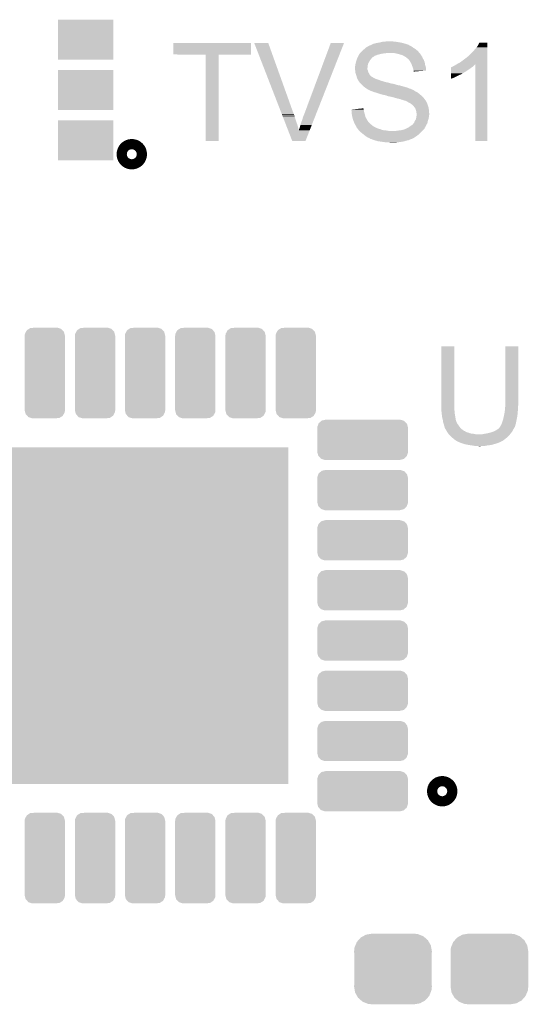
# Model space of a CAD drawing. Extents: x -4 to 126, y -8 to 66.
# Tile 226 of 256: x 90.29 to 95.36, y 44.72 to 54.52. Entities that reach past the tile are written whole.
import ezdxf

# ---------------------------------------------------------------- set-up
doc = ezdxf.new("R2010")
doc.units = 0
doc.layers.get('0').update_dxf_attribs({"linetype": 'CONTINUOUS'})
doc.layers.add('CLICKER_2_FOR_TMPM4L4A_V104_GTO', color=11, linetype='CONTINUOUS')
doc.layers.add('CLICKER_2_FOR_TMPM4L4A_V104_GTS', color=8, linetype='CONTINUOUS')

# ---------------------------------------------------------------- blocks, each defined once
blk = doc.blocks.new('CUSTOM_189')
for points in [[(-0.34504, 0.286174), (-0.320744, 0.31339), (0.348152, 0.286174), (0.317222, 0.31339)], [(-0.320744, 0.31339), (-0.298526, 0.325596), (0.317222, 0.31339), (0.30335, 0.325596)], [(-0.298526, 0.325596), (-0.268438, 0.342124), (0.30335, 0.325596), (0.2622, 0.342124)], [(-0.268438, 0.342124), (-0.233628, 0.347838), (0.2622, 0.342124), (0.247972, 0.347838)], [(-0.233628, 0.347838), (-0.20955, 0.35179), (0.247972, 0.347838), (0.20955, 0.35179)], [(-0.38735, 0.17526), (-0.383124, 0.213652), (0.38735, 0.17526), (0.380766, 0.213652)], [(-0.383124, 0.213652), (-0.37475, 0.234078), (0.380766, 0.213652), (0.377262, 0.234078)], [(-0.37475, 0.234078), (-0.360486, 0.26887), (0.377262, 0.234078), (0.357822, 0.26887)], [(-0.360486, 0.26887), (-0.34504, 0.286174), (0.357822, 0.26887), (0.348152, 0.286174)], [(-0.38608, 0.154124), (-0.38735, 0.17526), (0.38608, 0.154124), (0.38735, 0.17526)], [(-0.38608, -0.154124), (-0.38608, 0.154124), (0.38608, -0.154124), (0.38608, 0.154124)], [(-0.38735, -0.17526), (-0.38608, -0.154124), (0.38735, -0.17526), (0.38608, -0.154124)], [(-0.380764, -0.213652), (-0.38735, -0.17526), (0.383124, -0.213652), (0.38735, -0.17526)], [(-0.377262, -0.234078), (-0.380764, -0.213652), (0.374748, -0.234078), (0.383124, -0.213652)], [(-0.35782, -0.26887), (-0.377262, -0.234078), (0.360486, -0.26887), (0.374748, -0.234078)], [(-0.348152, -0.286174), (-0.35782, -0.26887), (0.345038, -0.286174), (0.360486, -0.26887)], [(-0.31722, -0.31339), (-0.348152, -0.286174), (0.320744, -0.31339), (0.345038, -0.286174)], [(-0.30335, -0.325596), (-0.31722, -0.31339), (0.298524, -0.325596), (0.320744, -0.31339)], [(-0.262198, -0.342124), (-0.30335, -0.325596), (0.268438, -0.342124), (0.298524, -0.325596)], [(-0.247972, -0.347838), (-0.262198, -0.342124), (0.233626, -0.347838), (0.268438, -0.342124)], [(-0.20955, -0.35179), (-0.247972, -0.347838), (0.20955, -0.35179), (0.233626, -0.347838)]]:
    blk.add_solid(points)
blk = doc.blocks.new('CUSTOM_198')
for points in [[(-0.198254, 0.390464), (-0.187776, 0.4099), (0.195634, 0.390464), (0.190656, 0.4099)], [(-0.187776, 0.4099), (-0.179118, 0.425956), (0.190656, 0.4099), (0.17564, 0.425956)], [(-0.179118, 0.425956), (-0.15845, 0.439348), (0.17564, 0.425956), (0.163112, 0.439348)], [(-0.15845, 0.439348), (-0.145278, 0.447882), (0.163112, 0.439348), (0.137144, 0.447882)], [(-0.145278, 0.447882), (-0.105068, 0.45085), (0.137144, 0.447882), (0.128112, 0.45085)], [(0.105068, 0.45085), (0.124806, 0.451936), (0.128112, 0.45085), (0.124806, 0.451936)], [(-0.20066, 0.37084), (-0.198254, 0.390464), (0.20066, 0.37084), (0.195634, 0.390464)], [(-0.20066, 0.36957), (-0.20066, 0.37084), (0.20066, 0.36957), (0.20066, 0.37084)], [(-0.20066, -0.36957), (-0.20066, 0.36957), (0.20066, -0.36957), (0.20066, 0.36957)], [(-0.20066, -0.37084), (-0.20066, -0.36957), (0.20066, -0.37084), (0.20066, -0.36957)], [(-0.195634, -0.39046), (-0.20066, -0.37084), (0.198256, -0.39046), (0.20066, -0.37084)], [(-0.190658, -0.4099), (-0.195634, -0.39046), (0.187772, -0.4099), (0.198256, -0.39046)], [(-0.175644, -0.425952), (-0.190658, -0.4099), (0.179118, -0.425952), (0.187772, -0.4099)], [(-0.163116, -0.439348), (-0.175644, -0.425952), (0.158446, -0.439348), (0.179118, -0.425952)], [(-0.137156, -0.44788), (-0.163116, -0.439348), (0.14528, -0.44788), (0.158446, -0.439348)], [(-0.12812, -0.45085), (-0.137156, -0.44788), (0.105068, -0.45085), (0.14528, -0.44788)], [(-0.12481, -0.451938), (-0.12812, -0.45085), (-0.12481, -0.451938), (-0.105068, -0.45085)]]:
    blk.add_solid(points)
blk = doc.blocks.new('CUSTOM_199')
for points in [[(-0.408784, 0.191264), (-0.370298, 0.200486), (0.40432, 0.191264), (0.376264, 0.200486)], [(-0.370298, 0.200486), (-0.36957, 0.20066), (0.376264, 0.200486), (0.36957, 0.20066)], [(-0.45212, 0.11938), (-0.451844, 0.12607), (0.45212, 0.11938), (0.450408, 0.12607)], [(-0.45085, 0.10507), (-0.45212, 0.11938), (0.45085, 0.10507), (0.45212, 0.11938)], [(-0.451844, 0.12607), (-0.440646, 0.158442), (0.450408, 0.12607), (0.442116, 0.158442)], [(-0.45085, 0.105068), (-0.45085, 0.10507), (0.45085, 0.105068), (0.45085, 0.10507)], [(-0.45085, -0.105068), (-0.45085, 0.105068), (0.45085, -0.105068), (0.45085, 0.105068)], [(-0.440646, 0.158442), (-0.43866, 0.164178), (0.442116, 0.158442), (0.436752, 0.164178)], [(-0.43866, 0.164178), (-0.412502, 0.187894), (0.436752, 0.164178), (0.414572, 0.187894)], [(-0.412502, 0.187894), (-0.408784, 0.191264), (0.414572, 0.187894), (0.40432, 0.191264)], [(-0.45212, -0.11938), (-0.450852, -0.10507), (0.45212, -0.11938), (0.45085, -0.10507)], [(-0.450406, -0.12607), (-0.45212, -0.11938), (0.451844, -0.12607), (0.45212, -0.11938)], [(-0.450852, -0.10507), (-0.45085, -0.105068), (0.45085, -0.10507), (0.45085, -0.105068)], [(-0.442116, -0.158442), (-0.450406, -0.12607), (0.440644, -0.158442), (0.451844, -0.12607)], [(-0.43675, -0.164178), (-0.442116, -0.158442), (0.43866, -0.164178), (0.440644, -0.158442)], [(-0.414572, -0.187894), (-0.43675, -0.164178), (0.4125, -0.187894), (0.43866, -0.164178)], [(-0.404318, -0.191264), (-0.414572, -0.187894), (0.408784, -0.191264), (0.4125, -0.187894)], [(-0.376264, -0.200486), (-0.404318, -0.191264), (0.370296, -0.200486), (0.408784, -0.191264)], [(-0.36957, -0.20066), (-0.376264, -0.200486), (0.36957, -0.20066), (0.370296, -0.200486)]]:
    blk.add_solid(points)
blk = doc.blocks.new('RECTANGLE_211')
blk.add_solid([(0.27559, 0.19939), (0.27559, -0.19939), (-0.27559, 0.19939), (-0.27559, -0.19939)])
blk = doc.blocks.new('SQUARE_238')
blk.add_solid([(1.6764, 1.6764), (1.6764, -1.6764), (-1.6764, 1.6764), (-1.6764, -1.6764)])

msp = doc.modelspace()

# ---------------------------------------------------------------- linework, layer by layer
at = {"layer": 'CLICKER_2_FOR_TMPM4L4A_V104_GTO', "const_width": 0.20066}
for points in [[(91.35618, 53.18252, 1), (91.45778, 53.18252, 1)], [(94.44736, 46.8376, 1), (94.54896, 46.8376, 1)]]:
    msp.add_lwpolyline(points, format="xyb", close=True, dxfattribs=at)
at = {"layer": 'CLICKER_2_FOR_TMPM4L4A_V104_GTO'}
for points in [[(91.821, 54.175682), (91.82102, 54.289938), (92.593138, 54.175682), (92.59316, 54.289938)], [(91.82102, 54.289938), (91.821022, 54.28996), (92.59316, 54.289938), (91.821022, 54.28996)], [(92.626216, 54.289944), (92.62621, 54.289958), (92.765884, 54.289944), (92.62621, 54.289958)], [(92.901166, 53.581296), (92.626216, 54.289944), (93.01988, 53.581296), (92.765884, 54.289944)], [(93.12402, 53.5813), (93.388184, 54.28993), (93.241582, 53.5813), (93.520248, 54.28993)], [(93.388184, 54.28993), (93.388196, 54.28996), (93.520248, 54.28993), (93.388196, 54.28996)], [(93.724184, 54.23154), (93.738698, 54.24424), (94.22892, 54.23154), (94.2086, 54.24424)], [(93.738698, 54.24424), (93.738702, 54.244242), (94.2086, 54.24424), (94.208598, 54.244242)], [(93.738702, 54.244242), (93.759864, 54.256938), (94.208598, 54.244242), (94.19082, 54.256938)], [(93.759864, 54.256938), (93.764102, 54.25948), (94.19082, 54.256938), (94.185738, 54.25948)], [(93.764102, 54.25948), (93.780862, 54.267098), (94.185738, 54.25948), (94.170504, 54.267098)], [(93.780862, 54.267098), (93.78645, 54.269638), (94.170504, 54.267098), (94.16796, 54.269638)], [(93.78645, 54.269638), (93.792044, 54.27218), (94.16796, 54.269638), (94.16288, 54.27218)], [(93.792044, 54.27218), (93.794586, 54.272186), (94.16288, 54.27218), (94.162862, 54.272186)], [(93.794586, 54.272186), (93.797124, 54.274722), (94.162862, 54.272186), (94.155254, 54.274722)], [(93.797124, 54.274722), (93.807282, 54.2798), (94.155254, 54.274722), (94.14002, 54.2798)], [(93.807282, 54.2798), (93.8149, 54.282338), (94.14002, 54.2798), (94.132406, 54.282338)], [(93.8149, 54.282338), (93.814906, 54.28234), (94.132406, 54.282338), (94.1324, 54.28234)], [(93.814906, 54.28234), (93.84538, 54.28996), (94.1324, 54.28234), (94.105732, 54.28996)], [(93.84538, 54.28996), (93.85935, 54.2925), (94.105732, 54.28996), (94.096842, 54.2925)], [(93.85935, 54.2925), (93.87332, 54.29504), (94.096842, 54.2925), (94.081602, 54.29504)], [(93.87332, 54.29504), (93.903802, 54.30266), (94.081602, 54.29504), (94.03588, 54.30266)], [(93.903802, 54.30266), (93.93682, 54.3052), (94.03588, 54.30266), (94.01048, 54.3052)], [(93.93682, 54.3052), (93.972378, 54.30774), (94.000322, 54.3052), (93.990162, 54.30774)], [(94.8055, 54.20614), (94.84106, 54.24678), (94.947738, 54.20614), (94.947738, 54.24678)], [(94.84106, 54.24678), (94.8563, 54.269642), (94.947738, 54.24678), (94.947738, 54.269642)], [(94.8563, 54.269642), (94.869002, 54.295018), (94.947738, 54.269642), (94.94774, 54.295018)], [(94.869002, 54.295018), (94.869014, 54.29504), (94.94774, 54.295018), (94.869014, 54.29504)], [(92.143558, 54.17566), (91.821, 54.175682), (92.593138, 54.17566), (92.593138, 54.175682)], [(92.14356, 54.175638), (92.143558, 54.17566), (92.27312, 54.175638), (92.593138, 54.17566)], [(92.14358, 53.314622), (92.14356, 54.175638), (92.273098, 53.314622), (92.27312, 54.175638)], [(93.648388, 54.12994), (93.652902, 54.140098), (93.789498, 54.12994), (93.79712, 54.140098)], [(93.652902, 54.140098), (93.65629, 54.147718), (93.79712, 54.140098), (93.804738, 54.147718)], [(93.65629, 54.147718), (93.65742, 54.15026), (93.804738, 54.147718), (93.808974, 54.15026)], [(93.65742, 54.15026), (93.659958, 54.155338), (93.808974, 54.15026), (93.817438, 54.155338)], [(93.659958, 54.155338), (93.663768, 54.162958), (93.817438, 54.155338), (93.827598, 54.162958)], [(93.663768, 54.162958), (93.66885, 54.17312), (93.827598, 54.162958), (93.85554, 54.17312)], [(93.66885, 54.17312), (93.670122, 54.17566), (93.85554, 54.17312), (93.864852, 54.17566)], [(93.670122, 54.17566), (93.67266, 54.1782), (93.864852, 54.17566), (93.874166, 54.1782)], [(93.67266, 54.1782), (93.674352, 54.18074), (93.874166, 54.1782), (93.88348, 54.18074)], [(93.674352, 54.18074), (93.67774, 54.18582), (93.88348, 54.18074), (93.91142, 54.18582)], [(93.67774, 54.18582), (93.677742, 54.185822), (93.91142, 54.18582), (93.911438, 54.185822)], [(93.677742, 54.185822), (93.68028, 54.18836), (93.911438, 54.185822), (93.936818, 54.18836)], [(93.68028, 54.18836), (93.68282, 54.1909), (93.936818, 54.18836), (93.946978, 54.1909)], [(93.68282, 54.1909), (93.682822, 54.190902), (94.2721, 54.1909), (94.272098, 54.190902)], [(93.682822, 54.190902), (93.6879, 54.19598), (94.272098, 54.190902), (94.267586, 54.19598)], [(93.6879, 54.19598), (93.7006, 54.211222), (94.267586, 54.19598), (94.254036, 54.211222)], [(93.7006, 54.211222), (93.70356, 54.21376), (94.254036, 54.211222), (94.25178, 54.21376)], [(93.70356, 54.21376), (93.71838, 54.22646), (94.25178, 54.21376), (94.235452, 54.22646)], [(93.71838, 54.22646), (93.724184, 54.23154), (94.235452, 54.22646), (94.22892, 54.23154)], [(94.051122, 54.18328), (94.015558, 54.1909), (94.278026, 54.18328), (94.2721, 54.1909)], [(94.07906, 54.17566), (94.051122, 54.18328), (94.283952, 54.17566), (94.278026, 54.18328)], [(94.104458, 54.168042), (94.07906, 54.17566), (94.289876, 54.168042), (94.283952, 54.17566)], [(94.10447, 54.168036), (94.104458, 54.168042), (94.28988, 54.168036), (94.289876, 54.168042)], [(94.108914, 54.165496), (94.10447, 54.168036), (94.289882, 54.165496), (94.28988, 54.168036)], [(94.117796, 54.16042), (94.108914, 54.165496), (94.292422, 54.16042), (94.289882, 54.165496)], [(94.12224, 54.15788), (94.117796, 54.16042), (94.29496, 54.15788), (94.292422, 54.16042)], [(94.126482, 54.155336), (94.12224, 54.15788), (94.2975, 54.155336), (94.29496, 54.15788)], [(94.134942, 54.15026), (94.126482, 54.155336), (94.299532, 54.15026), (94.2975, 54.155336)], [(94.14256, 54.14518), (94.134942, 54.15026), (94.301564, 54.14518), (94.299532, 54.15026)], [(94.1451, 54.142638), (94.14256, 54.14518), (94.30258, 54.142638), (94.301564, 54.14518)], [(94.165418, 54.124862), (94.1451, 54.142638), (94.312738, 54.124862), (94.30258, 54.142638)], [(94.7039, 54.11724), (94.73438, 54.1401), (94.947736, 54.11724), (94.947736, 54.1401)], [(94.73438, 54.1401), (94.762318, 54.162958), (94.947736, 54.1401), (94.947736, 54.162958)], [(94.762318, 54.162958), (94.8055, 54.20614), (94.947736, 54.162958), (94.947738, 54.20614)], [(93.62948, 54.048662), (93.63202, 54.0639), (93.754504, 54.048662), (93.756198, 54.0639)], [(93.62948, 54.043578), (93.62948, 54.048662), (93.75394, 54.043578), (93.754504, 54.048662)], [(93.62948, 54.035962), (93.62948, 54.043578), (93.753942, 54.035962), (93.75394, 54.043578)], [(93.63202, 54.0639), (93.632382, 54.066438), (93.756198, 54.0639), (93.75648, 54.066438)], [(93.632382, 54.066438), (93.63456, 54.08168), (93.75648, 54.066438), (93.760288, 54.08168)], [(93.63456, 54.08168), (93.635828, 54.086756), (93.760288, 54.08168), (93.761558, 54.086756)], [(93.635828, 54.086756), (93.63964, 54.101998), (93.761558, 54.086756), (93.770266, 54.101998)], [(93.63964, 54.101998), (93.640402, 54.104542), (93.770266, 54.101998), (93.77172, 54.104542)], [(93.640402, 54.104542), (93.644972, 54.119776), (93.77172, 54.104542), (93.779338, 54.119776)], [(93.644972, 54.119776), (93.64726, 54.127402), (93.779338, 54.119776), (93.78696, 54.127402)], [(93.64726, 54.127402), (93.648388, 54.12994), (93.78696, 54.127402), (93.789498, 54.12994)], [(94.165422, 54.124858), (94.165418, 54.124862), (94.31274, 54.124858), (94.312738, 54.124862)], [(94.18066, 54.102), (94.165422, 54.124858), (94.3229, 54.102), (94.31274, 54.124858)], [(94.180662, 54.101998), (94.18066, 54.102), (94.3229, 54.101998), (94.3229, 54.102)], [(94.19336, 54.079142), (94.180662, 54.101998), (94.327056, 54.079142), (94.3229, 54.101998)], [(94.195054, 54.07406), (94.19336, 54.079142), (94.32798, 54.07406), (94.327056, 54.079142)], [(94.20098, 54.05628), (94.195054, 54.07406), (94.33283, 54.05628), (94.32798, 54.07406)], [(94.204792, 54.046118), (94.20098, 54.05628), (94.3356, 54.046118), (94.33283, 54.05628)], [(94.208598, 54.035962), (94.204792, 54.046118), (94.33644, 54.035962), (94.3356, 54.046118)], [(94.587076, 54.0258), (94.587082, 54.04866), (94.76232, 54.0258), (94.794324, 54.04866)], [(94.587082, 54.04866), (94.589606, 54.048666), (94.794324, 54.04866), (94.794332, 54.048666)], [(94.589606, 54.048666), (94.59214, 54.0512), (94.794332, 54.048666), (94.79788, 54.0512)], [(94.59214, 54.0512), (94.592144, 54.051202), (94.79788, 54.0512), (94.797882, 54.051202)], [(94.592144, 54.051202), (94.597222, 54.05374), (94.797882, 54.051202), (94.801054, 54.05374)], [(94.597222, 54.05374), (94.604844, 54.056282), (94.801054, 54.05374), (94.804232, 54.056282)], [(94.604844, 54.056282), (94.612458, 54.061358), (94.804232, 54.056282), (94.810578, 54.061358)], [(94.612458, 54.061358), (94.612462, 54.06136), (94.810578, 54.061358), (94.81058, 54.06136)], [(94.612462, 54.06136), (94.622618, 54.06644), (94.81058, 54.06136), (94.81566, 54.06644)], [(94.622618, 54.06644), (94.639542, 54.076594), (94.81566, 54.06644), (94.825814, 54.076594)], [(94.639542, 54.076594), (94.639552, 54.0766), (94.825814, 54.076594), (94.828338, 54.0766)], [(94.639552, 54.0766), (94.64802, 54.08168), (94.947734, 54.0766), (94.947734, 54.08168)], [(94.64802, 54.08168), (94.675962, 54.09692), (94.947734, 54.08168), (94.947734, 54.09692)], [(94.675962, 54.09692), (94.7039, 54.11724), (94.947734, 54.09692), (94.947736, 54.11724)], [(94.82836, 53.314622), (94.828338, 54.0766), (94.947718, 53.314622), (94.947734, 54.0766)], [(93.63061, 54.025796), (93.62948, 54.035962), (93.753942, 54.025796), (93.753942, 54.035962)], [(93.63174, 54.015638), (93.63061, 54.025796), (93.75902, 54.015638), (93.753942, 54.025796)], [(93.633432, 54.000398), (93.63174, 54.015638), (93.761562, 54.000398), (93.75902, 54.015638)], [(93.63456, 53.990242), (93.633432, 54.000398), (93.767656, 53.990242), (93.761562, 54.000398)], [(93.635514, 53.9877), (93.63456, 53.990242), (93.76918, 53.9877), (93.767656, 53.990242)], [(93.641228, 53.97246), (93.635514, 53.9877), (93.776802, 53.97246), (93.76918, 53.9877)], [(93.642178, 53.969922), (93.641228, 53.97246), (93.77934, 53.969922), (93.776802, 53.97246)], [(93.645356, 53.95722), (93.642178, 53.969922), (93.79204, 53.95722), (93.77934, 53.969922)], [(93.646626, 53.95214), (93.645356, 53.95722), (93.799662, 53.95214), (93.79204, 53.95722)], [(93.64726, 53.949602), (93.646626, 53.95214), (93.804738, 53.949602), (93.799662, 53.95214)], [(93.648278, 53.947058), (93.64726, 53.949602), (93.809822, 53.947058), (93.804738, 53.949602)], [(93.65031, 53.94198), (93.648278, 53.947058), (93.817442, 53.94198), (93.809822, 53.947058)], [(93.652342, 53.9369), (93.65031, 53.94198), (93.8276, 53.9369), (93.817442, 53.94198)], [(94.21114, 54.02072), (94.208598, 54.035962), (94.3377, 54.02072), (94.33644, 54.035962)], [(94.212834, 54.015638), (94.21114, 54.02072), (94.338118, 54.015638), (94.3377, 54.02072)], [(94.213678, 54.013102), (94.212834, 54.015638), (94.306976, 54.013102), (94.338118, 54.015638)], [(94.21368, 54.005504), (94.213678, 54.013102), (94.21368, 54.005504), (94.306976, 54.013102)], [(94.58706, 53.94198), (94.587066, 53.97246), (94.609918, 53.94198), (94.67088, 53.97246)], [(94.58706, 53.93439), (94.58706, 53.94198), (94.58706, 53.93439), (94.609918, 53.94198)], [(94.587066, 53.97246), (94.587068, 53.98008), (94.67088, 53.97246), (94.688658, 53.98008)], [(94.587068, 53.98008), (94.58707, 53.9877), (94.688658, 53.98008), (94.701362, 53.9877)], [(94.58707, 53.99532), (94.587074, 54.01056), (94.714056, 53.99532), (94.739462, 54.01056)], [(94.58707, 53.995298), (94.58707, 53.99532), (94.71152, 53.995298), (94.714056, 53.99532)], [(94.58707, 53.992774), (94.58707, 53.995298), (94.711506, 53.992774), (94.71152, 53.995298)], [(94.58707, 53.9877), (94.58707, 53.992774), (94.701362, 53.9877), (94.711506, 53.992774)], [(94.587074, 54.01056), (94.587076, 54.0258), (94.739462, 54.01056), (94.76232, 54.0258)], [(93.654374, 53.93182), (93.652342, 53.9369), (93.840298, 53.93182), (93.8276, 53.9369)], [(93.65742, 53.924204), (93.654374, 53.93182), (93.863146, 53.924204), (93.840298, 53.93182)], [(93.659962, 53.92166), (93.65742, 53.924204), (93.870778, 53.92166), (93.863146, 53.924204)], [(93.662494, 53.919126), (93.659962, 53.92166), (93.876692, 53.919126), (93.870778, 53.92166)], [(93.6625, 53.914046), (93.662494, 53.919126), (93.888548, 53.914046), (93.876692, 53.919126)], [(93.662506, 53.91404), (93.6625, 53.914046), (93.888562, 53.91404), (93.888548, 53.914046)], [(93.666858, 53.90896), (93.662506, 53.91404), (93.908878, 53.90896), (93.888562, 53.91404)], [(93.673388, 53.90134), (93.666858, 53.90896), (93.931742, 53.90134), (93.908878, 53.90896)], [(93.67774, 53.89626), (93.673388, 53.90134), (93.95714, 53.89626), (93.931742, 53.90134)], [(93.684408, 53.88864), (93.67774, 53.89626), (93.98508, 53.88864), (93.95714, 53.89626)], [(93.68663, 53.8861), (93.684408, 53.88864), (93.992704, 53.8861), (93.98508, 53.88864)], [(93.688854, 53.88356), (93.68663, 53.8861), (94.01048, 53.88356), (94.000322, 53.8861)], [(93.691078, 53.881018), (93.688854, 53.88356), (94.02318, 53.881018), (94.01048, 53.88356)], [(93.69552, 53.87594), (93.691078, 53.881018), (94.038418, 53.87594), (94.02318, 53.881018)], [(93.7006, 53.87086), (93.69552, 53.87594), (94.053662, 53.87086), (94.038418, 53.87594)], [(93.70314, 53.86832), (93.7006, 53.87086), (94.071442, 53.86832), (94.053662, 53.87086)], [(93.710758, 53.860702), (93.70314, 53.86832), (94.098106, 53.860702), (94.071442, 53.86832)], [(93.72854, 53.848), (93.710758, 53.860702), (94.142562, 53.848), (94.098106, 53.860702)], [(93.73489, 53.84292), (93.72854, 53.848), (94.16034, 53.84292), (94.142562, 53.848)], [(93.74124, 53.83784), (93.73489, 53.84292), (94.170502, 53.83784), (94.16034, 53.84292)], [(93.745474, 53.8353), (93.74124, 53.83784), (94.175582, 53.8353), (94.170502, 53.83784)], [(93.749708, 53.83276), (93.745474, 53.8353), (94.188282, 53.83276), (94.175582, 53.8353)], [(93.753942, 53.83022), (93.749708, 53.83276), (94.192516, 53.83022), (94.188282, 53.83276)], [(93.764086, 53.825146), (93.753942, 53.83022), (94.200974, 53.825146), (94.192516, 53.83022)], [(93.764088, 53.82514), (93.764086, 53.825146), (94.200984, 53.82514), (94.200974, 53.825146)], [(93.764088, 53.825134), (93.764088, 53.82514), (94.206066, 53.825134), (94.200984, 53.82514)], [(93.7641, 53.822622), (93.764088, 53.825134), (94.20858, 53.822622), (94.206066, 53.825134)], [(93.766636, 53.8226), (93.7641, 53.822622), (94.208602, 53.8226), (94.20858, 53.822622)], [(93.766642, 53.822598), (93.766636, 53.8226), (94.208604, 53.822598), (94.208602, 53.8226)], [(93.771724, 53.820058), (93.766642, 53.822598), (94.213682, 53.820058), (94.208604, 53.822598)], [(93.7768, 53.81752), (93.771724, 53.820058), (94.21749, 53.81752), (94.213682, 53.820058)], [(93.7895, 53.81244), (93.7768, 53.81752), (94.225112, 53.81244), (94.21749, 53.81752)], [(93.796484, 53.8099), (93.7895, 53.81244), (94.228922, 53.8099), (94.225112, 53.81244)], [(93.81744, 53.802278), (93.796484, 53.8099), (94.244162, 53.802278), (94.228922, 53.8099)], [(93.825698, 53.799738), (93.81744, 53.802278), (94.24924, 53.799738), (94.244162, 53.802278)], [(93.85046, 53.79212), (93.825698, 53.799738), (94.2594, 53.79212), (94.24924, 53.799738)], [(93.873322, 53.7845), (93.85046, 53.79212), (94.26956, 53.7845), (94.2594, 53.79212)], [(93.880942, 53.78196), (93.873322, 53.7845), (94.272464, 53.78196), (94.26956, 53.7845)], [(93.91142, 53.77434), (93.880942, 53.78196), (94.281174, 53.77434), (94.272464, 53.78196)], [(93.92412, 53.7718), (93.91142, 53.77434), (94.284076, 53.7718), (94.281174, 53.77434)], [(93.93428, 53.769258), (93.92412, 53.7718), (94.286982, 53.769258), (94.284076, 53.7718)], [(93.94189, 53.766722), (93.93428, 53.769258), (94.28988, 53.766722), (94.286982, 53.769258)], [(93.949518, 53.76418), (93.94189, 53.766722), (94.292422, 53.76418), (94.28988, 53.766722)], [(93.954598, 53.761642), (93.949518, 53.76418), (94.29496, 53.761642), (94.292422, 53.76418)], [(93.98, 53.75656), (93.954598, 53.761642), (94.300042, 53.75656), (94.29496, 53.761642)], [(94.002862, 53.75148), (93.98, 53.75656), (94.305122, 53.75148), (94.300042, 53.75656)], [(94.020642, 53.7464), (94.002862, 53.75148), (94.3102, 53.7464), (94.305122, 53.75148)], [(94.0562, 53.73624), (94.020642, 53.7464), (94.319088, 53.73624), (94.3102, 53.7464)], [(94.081598, 53.73116), (94.0562, 53.73624), (94.323532, 53.73116), (94.319088, 53.73624)], [(94.091758, 53.72608), (94.081598, 53.73116), (94.327976, 53.72608), (94.323532, 53.73116)], [(94.091782, 53.726074), (94.091758, 53.72608), (94.32798, 53.726074), (94.327976, 53.72608)], [(94.10192, 53.723538), (94.091782, 53.726074), (94.327986, 53.723538), (94.32798, 53.726074)], [(94.101934, 53.723534), (94.10192, 53.723538), (94.327986, 53.723534), (94.327986, 53.723538)], [(94.109542, 53.721), (94.101934, 53.723534), (94.33052, 53.721), (94.327986, 53.723534)], [(94.1197, 53.718458), (94.109542, 53.721), (94.33306, 53.718458), (94.33052, 53.721)], [(94.127318, 53.715922), (94.1197, 53.718458), (94.335596, 53.715922), (94.33306, 53.718458)], [(94.129856, 53.71592), (94.127318, 53.715922), (94.335598, 53.71592), (94.335596, 53.715922)], [(94.129866, 53.715916), (94.129856, 53.71592), (94.3356, 53.715916), (94.335598, 53.71592)], [(94.15018, 53.70576), (94.129866, 53.715916), (94.339664, 53.70576), (94.3356, 53.715916)], [(94.154626, 53.70322), (94.15018, 53.70576), (94.34068, 53.70322), (94.339664, 53.70576)], [(94.167962, 53.6956), (94.154626, 53.70322), (94.34449, 53.6956), (94.34068, 53.70322)], [(94.183198, 53.687982), (94.167962, 53.6956), (94.3483, 53.687982), (94.34449, 53.6956)], [(94.183202, 53.68798), (94.183198, 53.687982), (94.3483, 53.68798), (94.3483, 53.687982)], [(94.1959, 53.67782), (94.183202, 53.68798), (94.352112, 53.67782), (94.3483, 53.68798)], [(94.206058, 53.6702), (94.1959, 53.67782), (94.35497, 53.6702), (94.352112, 53.67782)], [(94.208596, 53.667662), (94.206058, 53.6702), (94.35592, 53.667662), (94.35497, 53.6702)], [(94.211138, 53.66512), (94.208596, 53.667662), (94.356684, 53.66512), (94.35592, 53.667662)], [(94.213678, 53.660044), (94.211138, 53.66512), (94.358206, 53.660044), (94.356684, 53.66512)], [(94.21622, 53.6575), (94.213678, 53.660044), (94.35897, 53.6575), (94.358206, 53.660044)], [(94.22638, 53.6448), (94.21622, 53.6575), (94.362778, 53.6448), (94.35897, 53.6575)], [(94.227906, 53.642258), (94.22638, 53.6448), (94.36354, 53.642258), (94.362778, 53.6448)], [(92.902152, 53.578754), (92.901166, 53.581296), (93.019886, 53.578754), (93.01988, 53.581296)], [(92.903138, 53.576214), (92.902152, 53.578754), (93.02242, 53.576214), (93.019886, 53.578754)], [(92.904124, 53.573674), (92.903138, 53.576214), (93.022424, 53.573674), (93.02242, 53.576214)], [(92.90708, 53.566056), (92.904124, 53.573674), (93.0275, 53.566056), (93.022424, 53.573674)], [(92.910036, 53.558438), (92.90708, 53.566056), (93.027502, 53.558438), (93.0275, 53.566056)], [(92.93073, 53.5051), (92.910036, 53.558438), (93.04528, 53.5051), (93.027502, 53.558438)], [(93.103702, 53.52288), (93.11132, 53.550822), (93.218608, 53.52288), (93.229596, 53.550822)], [(93.11132, 53.550822), (93.12402, 53.5813), (93.229596, 53.550822), (93.241582, 53.5813)], [(93.59394, 53.62702), (93.641736, 53.632096), (93.71584, 53.62702), (93.71584, 53.632096)], [(93.593942, 53.627018), (93.59394, 53.62702), (93.71584, 53.627018), (93.71584, 53.62702)], [(93.59484, 53.61432), (93.593942, 53.627018), (93.71838, 53.61432), (93.71584, 53.627018)], [(93.59628, 53.594), (93.59484, 53.61432), (93.72346, 53.594), (93.71838, 53.61432)], [(93.59646, 53.591458), (93.59628, 53.594), (93.724188, 53.591458), (93.72346, 53.594)], [(93.598806, 53.57622), (93.59646, 53.591458), (93.72854, 53.57622), (93.724188, 53.591458)], [(93.60154, 53.55844), (93.598806, 53.57622), (93.732986, 53.55844), (93.72854, 53.57622)], [(93.602176, 53.555898), (93.60154, 53.55844), (93.73362, 53.555898), (93.732986, 53.55844)], [(93.607256, 53.535582), (93.602176, 53.555898), (93.74378, 53.535582), (93.73362, 53.555898)], [(93.641736, 53.632096), (93.68957, 53.637176), (93.71584, 53.632096), (93.713302, 53.637176)], [(93.68957, 53.637176), (93.7133, 53.639696), (93.713302, 53.637176), (93.7133, 53.639696)], [(94.233998, 53.632102), (94.227906, 53.642258), (94.364556, 53.632102), (94.36354, 53.642258)], [(94.23654, 53.616862), (94.233998, 53.632102), (94.36608, 53.616862), (94.364556, 53.632102)], [(94.236542, 53.61686), (94.23654, 53.616862), (94.36608, 53.61686), (94.36608, 53.616862)], [(94.241618, 53.606704), (94.236542, 53.61686), (94.367004, 53.606704), (94.36608, 53.61686)], [(94.238234, 53.540658), (94.24162, 53.56098), (94.363538, 53.540658), (94.36608, 53.56098)], [(94.24162, 53.594004), (94.241618, 53.606704), (94.368158, 53.594004), (94.367004, 53.606704)], [(94.243314, 53.588922), (94.24162, 53.594004), (94.36862, 53.588922), (94.368158, 53.594004)], [(94.24162, 53.56098), (94.243796, 53.576218), (94.36608, 53.56098), (94.36862, 53.576218)], [(94.244158, 53.586382), (94.243314, 53.588922), (94.36862, 53.586382), (94.36862, 53.588922)], [(94.243796, 53.576218), (94.24416, 53.578762), (94.36862, 53.576218), (94.36862, 53.578762)], [(94.24416, 53.578762), (94.244158, 53.586382), (94.36862, 53.578762), (94.36862, 53.586382)], [(92.94157, 53.47716), (92.93073, 53.5051), (93.055438, 53.47716), (93.04528, 53.5051)], [(92.963188, 53.421444), (92.94157, 53.47716), (93.07068, 53.421444), (93.055438, 53.47716)], [(93.07576, 53.436522), (93.080838, 53.45176), (93.184648, 53.436522), (93.19064, 53.45176)], [(93.080838, 53.45176), (93.08592, 53.472078), (93.19064, 53.45176), (93.19863, 53.472078)], [(93.08592, 53.472078), (93.093538, 53.49748), (93.19863, 53.472078), (93.20862, 53.49748)], [(93.093538, 53.49748), (93.103702, 53.52288), (93.20862, 53.49748), (93.218608, 53.52288)], [(93.60916, 53.527962), (93.607256, 53.535582), (93.748134, 53.527962), (93.74378, 53.535582)], [(93.613228, 53.517794), (93.60916, 53.527962), (93.75394, 53.517794), (93.748134, 53.527962)], [(93.614244, 53.515254), (93.613228, 53.517794), (93.753946, 53.515254), (93.75394, 53.517794)], [(93.616274, 53.510178), (93.614244, 53.515254), (93.75902, 53.510178), (93.753946, 53.515254)], [(93.61932, 53.50256), (93.616274, 53.510178), (93.764738, 53.50256), (93.75902, 53.510178)], [(93.62045, 53.50002), (93.61932, 53.50256), (93.766642, 53.50002), (93.764738, 53.50256)], [(93.624966, 53.48986), (93.62045, 53.50002), (93.7768, 53.48986), (93.766642, 53.50002)], [(93.62948, 53.4797), (93.624966, 53.48986), (93.788994, 53.4797), (93.7768, 53.48986)], [(93.634558, 53.472084), (93.62948, 53.4797), (93.798134, 53.472084), (93.788994, 53.4797)], [(93.6371, 53.464464), (93.634558, 53.472084), (93.807278, 53.464464), (93.798134, 53.472084)], [(93.637104, 53.46446), (93.6371, 53.464464), (93.807282, 53.46446), (93.807278, 53.464464)], [(93.642174, 53.459386), (93.637104, 53.46446), (93.815402, 53.459386), (93.807282, 53.46446)], [(93.64218, 53.454306), (93.642174, 53.459386), (93.82353, 53.454306), (93.815402, 53.459386)], [(93.644718, 53.45176), (93.64218, 53.454306), (93.827602, 53.45176), (93.82353, 53.454306)], [(93.65211, 53.4416), (93.644718, 53.45176), (93.850464, 53.4416), (93.827602, 53.45176)], [(94.15018, 53.44414), (94.16288, 53.449222), (94.324288, 53.44414), (94.327058, 53.449222)], [(94.16288, 53.449222), (94.17558, 53.45938), (94.327058, 53.449222), (94.332598, 53.45938)], [(94.17558, 53.45938), (94.190818, 53.46954), (94.332598, 53.45938), (94.33814, 53.46954)], [(94.190818, 53.46954), (94.206062, 53.479702), (94.33814, 53.46954), (94.343786, 53.479702)], [(94.206062, 53.479702), (94.214524, 53.492396), (94.343786, 53.479702), (94.35084, 53.492396)], [(94.214524, 53.492396), (94.216222, 53.494942), (94.35084, 53.492396), (94.351348, 53.494942)], [(94.216222, 53.494942), (94.218762, 53.497484), (94.351348, 53.494942), (94.351856, 53.497484)], [(94.218762, 53.497484), (94.2213, 53.502562), (94.351856, 53.497484), (94.352872, 53.502562)], [(94.2213, 53.502562), (94.22384, 53.51018), (94.352872, 53.502562), (94.354396, 53.51018)], [(94.22384, 53.51018), (94.22765, 53.517798), (94.354396, 53.51018), (94.35592, 53.517798)], [(94.22765, 53.517798), (94.228922, 53.52034), (94.35592, 53.517798), (94.356766, 53.52034)], [(94.228922, 53.52034), (94.236542, 53.530502), (94.356766, 53.52034), (94.360152, 53.530502)], [(94.236542, 53.530502), (94.238234, 53.540658), (94.360152, 53.530502), (94.363538, 53.540658)], [(93.004636, 53.314614), (92.963188, 53.421444), (93.136708, 53.314614), (93.178718, 53.421444)], [(93.07068, 53.421444), (93.070686, 53.423826), (93.178718, 53.421444), (93.179656, 53.423826)], [(93.070686, 53.423826), (93.07322, 53.426366), (93.179656, 53.423826), (93.180654, 53.426366)], [(93.07322, 53.426366), (93.073222, 53.431444), (93.180654, 53.426366), (93.182652, 53.431444)], [(93.073222, 53.431444), (93.07576, 53.436522), (93.182652, 53.431444), (93.184648, 53.436522)], [(93.652126, 53.441578), (93.65211, 53.4416), (93.853, 53.441578), (93.850464, 53.4416)], [(93.653956, 53.43906), (93.652126, 53.441578), (93.853022, 53.43906), (93.853, 53.441578)], [(93.653958, 53.439058), (93.653956, 53.43906), (93.858084, 53.439058), (93.853022, 53.43906)], [(93.655804, 53.43652), (93.653958, 53.439058), (93.863162, 53.43652), (93.858084, 53.439058)], [(93.657654, 53.433978), (93.655804, 53.43652), (93.875862, 53.433978), (93.863162, 53.43652)], [(93.663194, 53.42636), (93.657654, 53.433978), (93.893642, 53.42636), (93.875862, 53.433978)], [(93.66504, 53.423822), (93.663194, 53.42636), (93.905064, 53.423822), (93.893642, 53.42636)], [(93.667582, 53.42128), (93.66504, 53.423822), (93.916502, 53.42128), (93.905064, 53.423822)], [(93.670122, 53.41874), (93.667582, 53.42128), (93.9419, 53.41874), (93.916502, 53.42128)], [(93.675202, 53.41366), (93.670122, 53.41874), (93.969842, 53.41366), (93.9419, 53.41874)], [(93.6879, 53.40096), (93.675202, 53.41366), (94.287338, 53.40096), (94.300038, 53.41366)], [(93.70695, 53.38572), (93.6879, 53.40096), (94.272098, 53.38572), (94.287338, 53.40096)], [(93.7133, 53.38064), (93.70695, 53.38572), (94.265566, 53.38064), (94.272098, 53.38572)], [(93.72963, 53.36794), (93.7133, 53.38064), (94.24924, 53.36794), (94.265566, 53.38064)], [(93.73616, 53.36286), (93.72963, 53.36794), (94.241982, 53.36286), (94.24924, 53.36794)], [(93.753938, 53.350162), (93.73616, 53.36286), (94.223842, 53.350162), (94.241982, 53.36286)], [(93.753944, 53.35016), (93.753938, 53.350162), (94.22384, 53.35016), (94.223842, 53.350162)], [(93.77172, 53.34254), (93.753944, 53.35016), (94.209866, 53.34254), (94.22384, 53.35016)], [(94.02826, 53.41366), (94.04604, 53.4162), (94.300038, 53.41366), (94.302578, 53.4162)], [(94.04604, 53.4162), (94.066358, 53.41874), (94.302578, 53.4162), (94.30512, 53.41874)], [(94.066358, 53.41874), (94.086678, 53.42128), (94.30512, 53.41874), (94.30715, 53.42128)], [(94.086678, 53.42128), (94.10954, 53.426362), (94.30715, 53.42128), (94.311216, 53.426362)], [(94.10954, 53.426362), (94.124764, 53.431438), (94.311216, 53.426362), (94.315278, 53.431438)], [(94.124764, 53.431438), (94.132402, 53.433984), (94.315278, 53.431438), (94.317824, 53.433984)], [(94.132402, 53.433984), (94.134944, 53.43652), (94.317824, 53.433984), (94.32036, 53.43652)], [(94.134944, 53.43652), (94.14254, 53.439054), (94.32036, 53.43652), (94.322894, 53.439054)], [(94.14254, 53.439054), (94.142564, 53.439062), (94.322894, 53.439054), (94.322894, 53.439062)], [(94.142564, 53.439062), (94.14636, 53.441594), (94.322894, 53.439062), (94.3229, 53.441594)], [(94.14636, 53.441594), (94.15018, 53.44414), (94.3229, 53.441594), (94.324288, 53.44414)], [(92.273098, 53.3146), (92.14358, 53.314622), (92.273098, 53.3146), (92.273098, 53.314622)], [(93.136704, 53.3146), (93.004636, 53.314614), (93.136704, 53.3146), (93.136708, 53.314614)], [(93.781876, 53.337462), (93.77172, 53.34254), (94.200554, 53.337462), (94.209866, 53.34254)], [(93.784414, 53.334926), (93.781876, 53.337462), (94.195904, 53.334926), (94.200554, 53.337462)], [(93.786956, 53.33492), (93.784414, 53.334926), (94.195894, 53.33492), (94.195904, 53.334926)], [(93.786962, 53.334918), (93.786956, 53.33492), (94.190816, 53.334918), (94.195894, 53.33492)], [(93.801182, 53.32984), (93.786962, 53.334918), (94.180658, 53.32984), (94.190816, 53.334918)], [(93.808296, 53.3273), (93.801182, 53.32984), (94.17304, 53.3273), (94.180658, 53.32984)], [(93.82252, 53.32222), (93.808296, 53.3273), (94.16288, 53.32222), (94.17304, 53.3273)], [(93.822528, 53.322218), (93.82252, 53.32222), (94.162878, 53.322218), (94.16288, 53.32222)], [(93.8403, 53.31714), (93.822528, 53.322218), (94.14002, 53.31714), (94.162878, 53.322218)], [(93.858078, 53.31206), (93.8403, 53.31714), (94.121392, 53.31206), (94.14002, 53.31714)], [(93.87586, 53.30952), (93.858078, 53.31206), (94.11208, 53.30952), (94.121392, 53.31206)], [(93.91142, 53.30444), (93.87586, 53.30952), (94.0816, 53.30444), (94.11208, 53.30952)], [(93.94698, 53.29936), (93.91142, 53.30444), (94.04604, 53.29936), (94.0816, 53.30444)], [(93.985078, 53.29682), (93.972378, 53.29936), (94.007942, 53.29682), (94.04604, 53.29936)], [(94.947718, 53.3146), (94.82836, 53.314622), (94.947718, 53.3146), (94.947718, 53.314622)], [(94.488, 50.683158), (94.48802, 51.267338), (94.61754, 50.683158), (94.61754, 51.267338)], [(94.48802, 51.267338), (94.488022, 51.26736), (94.61754, 51.267338), (94.488022, 51.26736)], [(95.12554, 50.70348), (95.12556, 51.267338), (95.25508, 50.70348), (95.25508, 51.267338)], [(95.12556, 51.267338), (95.125562, 51.26736), (95.25508, 51.267338), (95.125562, 51.26736)], [(95.12554, 50.680618), (95.12554, 50.70348), (95.25508, 50.680618), (95.25508, 50.70348)], [(94.488, 50.675538), (94.488, 50.683158), (94.619446, 50.675538), (94.61754, 50.683158)], [(94.488232, 50.672998), (94.488, 50.675538), (94.62008, 50.672998), (94.619446, 50.675538)], [(94.49054, 50.6476), (94.488232, 50.672998), (94.62008, 50.6476), (94.62008, 50.672998)], [(94.49054, 50.63236), (94.49054, 50.6476), (94.62008, 50.63236), (94.62008, 50.6476)], [(94.49054, 50.622202), (94.49054, 50.63236), (94.620928, 50.622202), (94.62008, 50.63236)], [(94.492798, 50.60188), (94.49054, 50.622202), (94.62262, 50.60188), (94.620928, 50.622202)], [(95.11538, 50.58918), (95.12046, 50.614578), (95.247968, 50.58918), (95.24966, 50.614578)], [(95.12046, 50.614578), (95.120968, 50.619662), (95.24966, 50.614578), (95.25, 50.619662)], [(95.120968, 50.619662), (95.12249, 50.634898), (95.25, 50.619662), (95.25254, 50.634898)], [(95.12249, 50.634898), (95.123, 50.63998), (95.25254, 50.634898), (95.25254, 50.63998)], [(95.123, 50.63998), (95.125328, 50.667918), (95.25254, 50.63998), (95.25254, 50.667918)], [(95.125328, 50.667918), (95.12554, 50.670458), (95.25254, 50.667918), (95.253048, 50.670458)], [(95.12554, 50.670458), (95.12554, 50.680618), (95.253048, 50.670458), (95.25508, 50.680618)], [(94.49308, 50.59934), (94.492798, 50.60188), (94.623044, 50.59934), (94.62262, 50.60188)], [(94.49816, 50.558702), (94.49308, 50.59934), (94.629818, 50.558702), (94.623044, 50.59934)], [(94.50324, 50.540922), (94.49816, 50.558702), (94.63278, 50.540922), (94.629818, 50.558702)], [(94.503242, 50.54092), (94.50324, 50.540922), (94.63278, 50.54092), (94.63278, 50.540922)], [(94.505056, 50.528218), (94.503242, 50.54092), (94.635322, 50.528218), (94.63278, 50.54092)], [(94.50578, 50.52314), (94.505056, 50.528218), (94.637354, 50.52314), (94.635322, 50.528218)], [(94.507052, 50.515516), (94.50578, 50.52314), (94.6404, 50.515516), (94.637354, 50.52314)], [(94.507476, 50.512974), (94.507052, 50.515516), (94.640404, 50.512974), (94.6404, 50.515516)], [(94.50832, 50.507902), (94.507476, 50.512974), (94.643786, 50.507902), (94.640404, 50.512974)], [(94.509338, 50.505358), (94.50832, 50.507902), (94.64548, 50.505358), (94.643786, 50.507902)], [(95.092012, 50.50282), (95.09506, 50.510438), (95.23222, 50.50282), (95.233742, 50.510438)], [(95.09506, 50.510438), (95.10014, 50.52568), (95.233742, 50.510438), (95.236792, 50.52568)], [(95.10014, 50.52568), (95.104494, 50.54092), (95.236792, 50.52568), (95.23984, 50.54092)], [(95.104494, 50.54092), (95.10522, 50.543458), (95.23984, 50.54092), (95.240314, 50.543458)], [(95.10522, 50.543458), (95.113686, 50.581558), (95.240314, 50.543458), (95.24746, 50.581558)], [(95.113686, 50.581558), (95.11538, 50.58918), (95.24746, 50.581558), (95.247968, 50.58918)], [(94.513398, 50.495202), (94.509338, 50.505358), (94.65056, 50.495202), (94.64548, 50.505358)], [(94.5134, 50.4952), (94.513398, 50.495202), (94.65056, 50.4952), (94.65056, 50.495202)], [(94.51594, 50.482502), (94.5134, 50.4952), (94.66072, 50.482502), (94.65056, 50.4952)], [(94.515942, 50.4825), (94.51594, 50.482502), (94.66072, 50.4825), (94.66072, 50.482502)], [(94.52102, 50.467262), (94.515942, 50.4825), (94.67088, 50.467262), (94.66072, 50.4825)], [(94.521022, 50.46726), (94.52102, 50.467262), (94.67088, 50.46726), (94.67088, 50.467262)], [(94.523558, 50.462184), (94.521022, 50.46726), (94.67511, 50.462184), (94.67088, 50.46726)], [(94.52356, 50.457104), (94.523558, 50.462184), (94.679344, 50.457104), (94.67511, 50.462184)], [(94.526528, 50.452018), (94.52356, 50.457104), (94.68358, 50.452018), (94.679344, 50.457104)], [(94.535416, 50.43678), (94.526528, 50.452018), (94.701362, 50.43678), (94.68358, 50.452018)], [(94.54134, 50.42662), (94.535416, 50.43678), (94.71762, 50.42662), (94.701362, 50.43678)], [(94.542958, 50.42408), (94.54134, 50.42662), (94.721684, 50.42408), (94.71762, 50.42662)], [(94.542962, 50.424074), (94.542958, 50.42408), (94.724226, 50.424074), (94.721684, 50.42408)], [(94.54619, 50.419), (94.542962, 50.424074), (94.729304, 50.419), (94.724226, 50.424074)], [(94.549424, 50.413918), (94.54619, 50.419), (94.742, 50.413918), (94.729304, 50.419)], [(94.552656, 50.40884), (94.549424, 50.413918), (94.75978, 50.40884), (94.742, 50.413918)], [(94.557506, 50.40122), (94.552656, 50.40884), (94.780102, 50.40122), (94.75978, 50.40884)], [(94.94012, 50.40122), (94.973138, 50.40884), (95.18029, 50.40122), (95.186216, 50.40884)], [(94.973138, 50.40884), (95.00616, 50.419), (95.186216, 50.40884), (95.194118, 50.419)], [(95.00616, 50.419), (95.036642, 50.434242), (95.194118, 50.419), (95.20174, 50.434242)], [(95.036642, 50.434242), (95.044256, 50.439318), (95.20174, 50.434242), (95.20428, 50.439318)], [(95.044256, 50.439318), (95.05188, 50.4444), (95.20428, 50.439318), (95.207666, 50.4444)], [(95.05188, 50.4444), (95.064576, 50.454558), (95.207666, 50.4444), (95.214438, 50.454558)], [(95.064576, 50.454558), (95.06458, 50.45456), (95.214438, 50.454558), (95.214438, 50.45456)], [(95.06458, 50.45456), (95.067122, 50.457104), (95.214438, 50.45456), (95.21571, 50.457104)], [(95.067122, 50.457104), (95.069662, 50.46218), (95.21571, 50.457104), (95.218248, 50.46218)], [(95.069662, 50.46218), (95.072196, 50.464716), (95.218248, 50.46218), (95.219518, 50.464716)], [(95.072196, 50.464716), (95.074736, 50.467258), (95.219518, 50.464716), (95.222056, 50.467258)], [(95.074736, 50.467258), (95.074742, 50.467264), (95.222056, 50.467258), (95.222056, 50.467264)], [(95.074742, 50.467264), (95.079822, 50.477422), (95.222056, 50.467264), (95.22496, 50.477422)], [(95.079822, 50.477422), (95.0849, 50.48504), (95.22496, 50.477422), (95.227138, 50.48504)], [(95.0849, 50.48504), (95.092012, 50.50282), (95.227138, 50.48504), (95.23222, 50.50282)], [(94.55912, 50.398682), (94.557506, 50.40122), (94.805482, 50.398682), (94.780102, 50.40122)], [(94.559122, 50.39868), (94.55912, 50.398682), (94.8055, 50.39868), (94.805482, 50.398682)], [(94.563638, 50.3936), (94.559122, 50.39868), (94.8309, 50.3936), (94.8055, 50.39868)], [(94.565896, 50.39106), (94.563638, 50.3936), (94.861378, 50.39106), (94.8309, 50.3936)], [(94.57944, 50.37582), (94.565896, 50.39106), (95.158276, 50.37582), (95.171824, 50.39106)], [(94.582344, 50.37328), (94.57944, 50.37582), (95.15602, 50.37328), (95.158276, 50.37582)], [(94.608466, 50.350422), (94.582344, 50.37328), (95.130622, 50.350422), (95.15602, 50.37328)], [(94.620078, 50.34026), (94.608466, 50.350422), (95.11707, 50.34026), (95.130622, 50.350422)], [(94.635318, 50.330102), (94.620078, 50.34026), (95.103524, 50.330102), (95.11707, 50.34026)], [(94.640402, 50.32756), (94.635318, 50.330102), (95.100136, 50.32756), (95.103524, 50.330102)], [(94.640414, 50.327554), (94.640402, 50.32756), (95.097594, 50.327554), (95.100136, 50.32756)], [(94.645476, 50.325022), (94.640414, 50.327554), (95.095056, 50.325022), (95.097594, 50.327554)], [(94.64548, 50.32502), (94.645476, 50.325022), (95.095054, 50.32502), (95.095056, 50.325022)], [(94.645484, 50.325016), (94.64548, 50.32502), (95.092514, 50.325016), (95.095054, 50.32502)], [(94.64802, 50.322482), (94.645484, 50.325016), (95.088712, 50.322482), (95.092514, 50.325016)], [(94.653952, 50.31994), (94.64802, 50.322482), (95.084898, 50.31994), (95.088712, 50.322482)], [(94.665808, 50.314858), (94.653952, 50.31994), (95.074738, 50.314858), (95.084898, 50.31994)], [(94.67173, 50.31232), (94.665808, 50.314858), (95.064578, 50.31232), (95.074738, 50.314858)], [(94.683582, 50.30724), (94.67173, 50.31232), (95.054418, 50.30724), (95.064578, 50.31232)], [(94.861378, 50.39106), (94.876622, 50.391062), (95.171824, 50.39106), (95.171826, 50.391062)], [(94.876622, 50.391062), (94.884244, 50.3936), (95.171826, 50.391062), (95.174082, 50.3936)], [(94.896942, 50.3936), (94.90964, 50.39614), (95.174082, 50.3936), (95.17634, 50.39614)], [(94.90964, 50.39614), (94.94012, 50.40122), (95.17634, 50.39614), (95.18029, 50.40122)], [(94.714066, 50.29708), (94.683582, 50.30724), (95.02394, 50.29708), (95.054418, 50.30724)], [(94.72168, 50.294542), (94.714066, 50.29708), (95.015056, 50.294542), (95.02394, 50.29708)], [(94.75978, 50.28692), (94.72168, 50.294542), (94.988378, 50.28692), (95.015056, 50.294542)], [(94.77629, 50.28438), (94.75978, 50.28692), (94.96806, 50.28438), (94.988378, 50.28692)], [(94.7928, 50.28184), (94.77629, 50.28438), (94.9452, 50.28184), (94.96806, 50.28438)], [(94.81058, 50.2793), (94.7928, 50.28184), (94.93377, 50.2793), (94.9452, 50.28184)], [(94.825818, 50.27676), (94.81058, 50.2793), (94.92234, 50.27676), (94.93377, 50.2793)], [(94.861378, 50.27422), (94.851218, 50.27676), (94.874082, 50.27422), (94.92234, 50.27676)]]:
    msp.add_solid(points, dxfattribs=at)

# ---------------------------------------------------------------- block references
at = {"layer": 'CLICKER_2_FOR_TMPM4L4A_V104_GTS'}
for name, p in [('RECTANGLE_211', (90.94724, 54.32298)), ('RECTANGLE_211', (90.94724, 53.8226)), ('RECTANGLE_211', (90.94724, 53.32222)), ('CUSTOM_198', (90.54084, 51.0032)), ('CUSTOM_198', (91.04122, 51.0032)), ('CUSTOM_198', (91.53906, 51.0032)), ('CUSTOM_198', (92.03944, 51.0032)), ('CUSTOM_198', (92.53982, 51.0032)), ('CUSTOM_198', (93.0402, 51.0032)), ('CUSTOM_199', (93.70568, 50.33772)), ('SQUARE_238', (91.29014, 48.58766)), ('CUSTOM_199', (93.70568, 49.83734)), ('CUSTOM_199', (93.70568, 49.33696)), ('CUSTOM_199', (93.70568, 48.83912)), ('CUSTOM_199', (93.70568, 48.33874)), ('CUSTOM_199', (93.70568, 47.83836)), ('CUSTOM_199', (93.70568, 47.33798)), ('CUSTOM_199', (93.70568, 46.8376)), ('CUSTOM_198', (90.54084, 46.17212)), ('CUSTOM_198', (91.04122, 46.17212)), ('CUSTOM_198', (91.53906, 46.17212)), ('CUSTOM_198', (92.03944, 46.17212)), ('CUSTOM_198', (92.53982, 46.17212)), ('CUSTOM_198', (93.0402, 46.17212)), ('CUSTOM_189', (94.00794, 45.06722)), ('CUSTOM_189', (94.96806, 45.06722))]:
    msp.add_blockref(name, p, dxfattribs=at)

doc.saveas('drawing.dxf')
